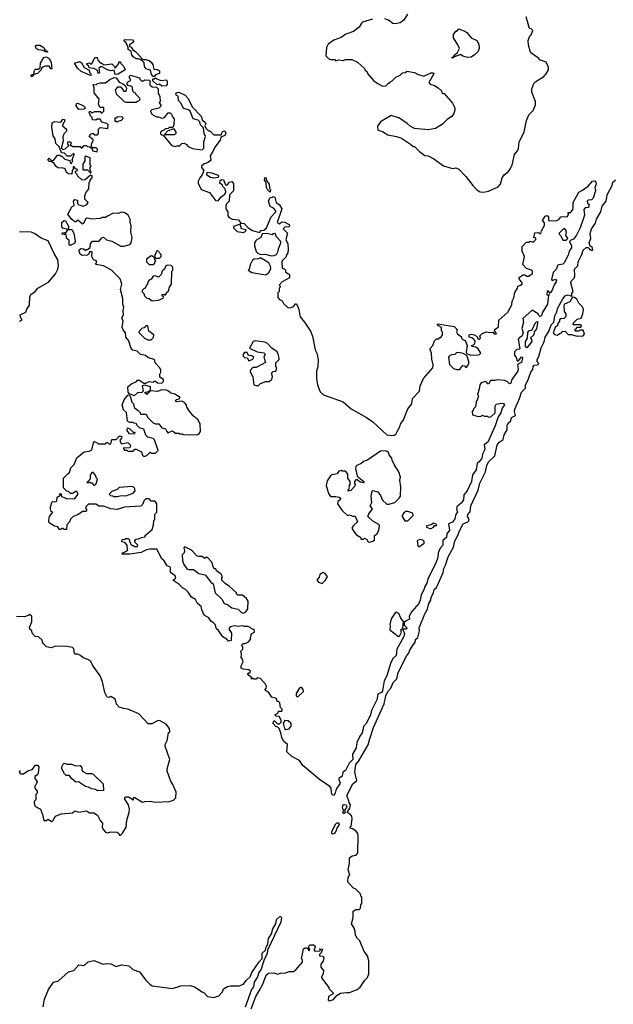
# Model space of a CAD drawing. Extents: x 2293139 to 2515392, y 824115 to 1006937.
# Tile 161 of 256: x 2402346 to 2407940, y 913886 to 923167. Entities that reach past the tile are written whole.
import ezdxf

# ---------------------------------------------------------------- set-up
doc = ezdxf.new("R2010")
doc.units = 0

msp = doc.modelspace()

# ---------------------------------------------------------------- linework, layer by layer
at = {"layer": '0CON10XD'}
for points in [[(2406001.7, 923218.3), (2405966.4, 923163.6), (2405931.7, 923138.3), (2405885, 923127.5), (2405861.7, 923131.7), (2405821.7, 923161.7), (2405785.9, 923175.9)], [(2405669.7, 923170.3), (2405577.9, 923142.1), (2405567, 923133), (2405546.2, 923095), (2405492.5, 923055), (2405420.9, 923029.1), (2405375, 922998.8), (2405305, 922974.2), (2405254, 922935), (2405236.7, 922905), (2405230, 922825), (2405255, 922800), (2405275, 922790), (2405315, 922790), (2405325, 922780), (2405355, 922787.5), (2405395, 922782.5), (2405415, 922790), (2405475, 922790), (2405530, 922765), (2405600, 922705), (2405600, 922695), (2405620, 922675), (2405625, 922660), (2405680, 922595), (2405715, 922567.5), (2405765, 922540), (2405797, 922543), (2405825, 922570), (2405835, 922570), (2405840, 922585), (2405855, 922590), (2405890, 922625), (2405930, 922645), (2405953, 922667), (2405985, 922670), (2405995, 922680), (2406065, 922670), (2406095, 922652.5), (2406153.8, 922633.8), (2406220, 922665), (2406245, 922666.7), (2406247.5, 922655), (2406200, 922575), (2406215, 922560), (2406255, 922547.5), (2406290, 922525), (2406320, 922495), (2406325, 922480), (2406335, 922470), (2406345, 922470), (2406425, 922380), (2406447.5, 922335), (2406447.5, 922315), (2406436.7, 922283.3), (2406417.5, 922255), (2406375, 922227.5), (2406329.3, 922180.7), (2406265, 922140), (2406195, 922127.5), (2406065, 922142.5), (2406025, 922162.5), (2405998.3, 922188.3), (2405925, 922240), (2405845, 922262.5), (2405745, 922202.5), (2405718.3, 922161.7), (2405720, 922125), (2405765, 922112.5), (2405815, 922082.5), (2405897, 922067), (2405945, 922050), (2406030, 921995), (2406053, 921973), (2406065, 921970), (2406113.6, 921923.6), (2406165, 921887.5), (2406195, 921882.5), (2406250, 921855), (2406339.3, 921789.3), (2406423.6, 921763.6), (2406455, 921770), (2406485, 921757.5), (2406549.3, 921689.3), (2406615, 921602.5), (2406655, 921562.5), (2406683.6, 921543.6), (2406715, 921540), (2406765, 921550), (2406855, 921591.2), (2406876.2, 921615), (2406893.3, 921675), (2406910, 921705), (2406947.7, 921732.3), (2406966.1, 921753.9), (2406986.7, 921795), (2407010, 921895), (2407038.3, 921931.7), (2407046.4, 921953.6), (2407052.5, 922015), (2407100, 922105), (2407122.5, 922215), (2407145, 922270), (2407185, 922310), (2407207, 922363), (2407207, 922397), (2407172.5, 922485), (2407172.5, 922515), (2407190, 922565), (2407210, 922585), (2407285, 922632.5), (2407307.5, 922655), (2407327.5, 922695), (2407327.5, 922715), (2407307.5, 922765), (2407247, 922787), (2407235, 922802.5), (2407163.3, 922855), (2407155, 922870), (2407140, 922925), (2407138.3, 922971.7), (2407150, 923005), (2407167, 923023), (2407180, 923065), (2407165, 923080), (2407150, 923085), (2407117.5, 923195)], [(2406425, 922804), (2406420, 922805), (2406422.5, 922815), (2406433.3, 922816.7), (2406445, 922836.2), (2406471.4, 922858.6), (2406490, 922895), (2406475, 922930), (2406433.3, 922995), (2406433, 923027), (2406455, 923060), (2406465, 923060), (2406485, 923080), (2406531.7, 923061.7), (2406560, 923045), (2406600, 922995), (2406655, 922970), (2406672.5, 922935), (2406676.7, 922895), (2406663.3, 922865), (2406632.5, 922835), (2406600, 922815), (2406565, 922810), (2406523, 922823), (2406506.4, 922836.4), (2406493.9, 922836.1), (2406442.5, 922817.5), (2406425, 922804)], [(2403615, 922630), (2403605, 922630), (2403589.3, 922649.3), (2403580, 922690), (2403533.6, 922703.6), (2403523.3, 922725), (2403518.8, 922758.8), (2403509.3, 922769.3), (2403488.3, 922788.3), (2403465, 922797.5), (2403445, 922797.5), (2403415, 922817.5), (2403402.5, 922835), (2403398.3, 922868.3), (2403367.5, 922885), (2403370, 922905), (2403348.3, 922948.3), (2403330, 922965), (2403335, 922980), (2403408.3, 922978.3), (2403420, 922965), (2403420, 922955), (2403381.7, 922928.3), (2403380, 922915), (2403396.4, 922906.4), (2403411.7, 922881.7), (2403437.7, 922867.7), (2403487.5, 922815), (2403491.7, 922801.7), (2403515, 922790), (2403535, 922792.5), (2403565, 922783.3), (2403585.9, 922765.9), (2403600, 922745), (2403611.7, 922701.7), (2403646.4, 922696.4), (2403662.5, 922685), (2403665, 922660), (2403625, 922647.5), (2403615, 922630)], [(2402605, 922860), (2402585, 922862.5), (2402567.5, 922877.5), (2402523, 922883), (2402505, 922892.5), (2402493, 922917), (2402505, 922926.7), (2402536.1, 922926.1), (2402573, 922903), (2402580, 922890), (2402610, 922865), (2402605, 922860)], [(2402455, 922630), (2402452.5, 922635), (2402465, 922650), (2402480, 922650), (2402485, 922690), (2402495, 922700), (2402525, 922700), (2402538.3, 922711.7), (2402543, 922757), (2402575, 922810), (2402595, 922817.5), (2402625, 922800), (2402642.5, 922765), (2402650, 922705), (2402640, 922705), (2402625, 922730), (2402585, 922727.5), (2402565, 922720), (2402551.7, 922708.3), (2402550, 922695), (2402515, 922660), (2402480, 922650), (2402465, 922632.5), (2402455, 922630)], [(2403015, 922640), (2402927, 922677), (2402890.7, 922710.7), (2402863.6, 922756.4), (2402905, 922770), (2402915, 922770), (2402929.3, 922759.3), (2402955, 922717.5), (2403000, 922690), (2403005, 922670), (2403017.5, 922655), (2403020, 922645), (2403015, 922640)], [(2403245, 922650), (2403235, 922690), (2403205, 922683.3), (2403175, 922692.5), (2403125, 922722.5), (2403108.3, 922721.7), (2403091.7, 922708.3), (2403097.5, 922665), (2403085, 922660), (2403080, 922685), (2403068.3, 922698.3), (2403045, 922707.5), (2403001.7, 922711.7), (2402998.3, 922728.3), (2402980, 922745), (2402980, 922755), (2403005, 922760), (2403015, 922750), (2403025, 922750), (2403055, 922810), (2403075, 922810), (2403082.5, 922785), (2403105, 922760), (2403115, 922760), (2403142.5, 922742.5), (2403215, 922750), (2403240, 922725), (2403245, 922710), (2403280, 922755), (2403281.7, 922768.3), (2403295, 922770), (2403300, 922755), (2403327.5, 922725), (2403340, 922695), (2403275, 922652.5), (2403245, 922650)], [(2403180.7, 921319.3), (2403155, 921302.5), (2403125, 921302.5), (2403105, 921292.5), (2403025, 921287.5), (2402983.3, 921296.7), (2402968.3, 921291.7), (2402945, 921240), (2402935, 921242.5), (2402895, 921277.5), (2402875, 921260), (2402865, 921260), (2402835, 921287.5), (2402800, 921335), (2402837, 921403), (2402860, 921415), (2402853.3, 921455), (2402865, 921472.5), (2402890, 921465), (2402890, 921435), (2402903, 921423), (2402945, 921410), (2402977.5, 921425), (2402990, 921445), (2402960, 921475), (2402960, 921505), (2402970, 921535), (2402997, 921573), (2403000, 921635), (2403010, 921645), (2403010, 921655), (2403030, 921675), (2403030, 921695), (2403015, 921700), (2402963.6, 921656.4), (2402935, 921653.3), (2402890, 921695), (2402888.3, 921708.3), (2402871.7, 921721.7), (2402871.7, 921738.3), (2402888.3, 921741.7), (2402890, 921755), (2402871.7, 921761.7), (2402858.3, 921778.3), (2402851.7, 921778.3), (2402850, 921755), (2402840, 921745), (2402838.3, 921711.7), (2402805, 921712.5), (2402787.5, 921725), (2402775, 921760), (2402755, 921767.5), (2402705, 921770), (2402687.5, 921785), (2402668.3, 921818.3), (2402655, 921820), (2402645, 921830), (2402625, 921830), (2402611.7, 921841.7), (2402625, 921860), (2402645, 921840), (2402665, 921840), (2402701.7, 921888.3), (2402725, 921890), (2402735, 921880), (2402745, 921880), (2402773, 921853), (2402818.3, 921838.3), (2402821.7, 921821.7), (2402835, 921810), (2402847.5, 921835), (2402840, 921845), (2402860, 921895), (2402855, 921910), (2402825, 921880), (2402795, 921880), (2402768.3, 921908.3), (2402741.7, 921911.7), (2402720, 921965), (2402688.3, 921998.3), (2402680, 922045), (2402663, 922073), (2402650, 922155), (2402652.5, 922195), (2402675, 922207.5), (2402735, 922200), (2402751.7, 922228.3), (2402767.5, 922225), (2402770, 922205), (2402760, 922195), (2402750, 922165), (2402787.5, 922135), (2402787.5, 922115), (2402760, 922085), (2402752.5, 922055), (2402757.5, 922025), (2402740, 921965), (2402740, 921955), (2402751.7, 921941.7), (2402775, 921950), (2402808.3, 921981.7), (2402800, 921995), (2402800, 922015), (2402815, 922017.5), (2402830, 922005), (2402821.7, 921981.7), (2402835, 921980), (2402845, 921970), (2402915, 921970), (2402925, 921960), (2402935, 921960), (2402955, 921980), (2402975, 921980), (2402985, 921970), (2403008.3, 921968.3), (2403028.3, 921948.3), (2403035, 921930), (2403075, 921920), (2403080, 921945), (2403068.3, 921958.3), (2403035, 921960), (2403021.7, 921971.7), (2403023, 921997), (2403040, 922025), (2403040, 922035), (2403000, 922065), (2403013.6, 922086.4), (2403035, 922097.5), (2403055, 922080), (2403078.3, 922081.7), (2403090, 922095), (2403090, 922135), (2403105, 922150), (2403178.3, 922141.7), (2403180, 922175), (2403167, 922187), (2403121.7, 922201.7), (2403105, 922230), (2403075, 922230), (2403065, 922220), (2403031.7, 922221.7), (2403030, 922245), (2403010, 922265), (2403010, 922275), (2403000, 922285), (2403005, 922300), (2403015, 922300), (2403025, 922290), (2403055, 922300), (2403105, 922300), (2403115, 922290), (2403125, 922290), (2403140, 922305), (2403140, 922335), (2403135, 922340), (2403105, 922340), (2403088.3, 922368.3), (2403096.4, 922416.4), (2403048.3, 922478.3), (2403047.5, 922525), (2403040, 922555), (2403067, 922553), (2403080, 922565), (2403105, 922572.5), (2403155, 922572.5), (2403195, 922602.5), (2403235, 922622.5), (2403255, 922620), (2403285, 922577.5), (2403316.4, 922566.4), (2403340, 922545), (2403351.7, 922521.7), (2403345, 922490), (2403335, 922490), (2403301.7, 922531.7), (2403268.3, 922531.7), (2403247.5, 922505), (2403256.4, 922466.4), (2403330, 922395), (2403345, 922390), (2403445, 922390), (2403455, 922400), (2403468.3, 922401.7), (2403480, 922415), (2403478.3, 922428.3), (2403440, 922465), (2403440, 922475), (2403425, 922480), (2403413, 922493), (2403408.3, 922528.3), (2403395, 922540), (2403373, 922543), (2403358.3, 922558.3), (2403360.7, 922579.3), (2403390, 922595), (2403390, 922605), (2403380, 922615), (2403380, 922635), (2403390, 922645), (2403475, 922620), (2403481.7, 922601.7), (2403495, 922590), (2403515, 922590), (2403525, 922600), (2403567.5, 922597.5), (2403580, 922585), (2403573, 922577), (2403571.7, 922551.7), (2403595, 922532.5), (2403635, 922530), (2403650, 922515), (2403650, 922475), (2403666.7, 922445), (2403670, 922395), (2403660, 922385), (2403680, 922355), (2403657.5, 922332.5), (2403591.7, 922318.3), (2403580, 922305), (2403592.5, 922275), (2403635, 922250), (2403655, 922250), (2403685, 922237.5), (2403710, 922245), (2403745, 922290), (2403765, 922290), (2403776.7, 922276.7), (2403785, 922250), (2403801.7, 922231.7), (2403797.5, 922175), (2403788.3, 922151.7), (2403755, 922150), (2403745, 922140), (2403723, 922137), (2403695, 922120), (2403685, 922120), (2403673, 922107), (2403671.7, 922091.7), (2403685, 922080), (2403698.3, 922078.3), (2403770.7, 921990.7), (2403788.3, 921978.3), (2403815, 921972.5), (2403835, 921980), (2403845, 921970), (2403875, 922000), (2403895, 922002.5), (2403919.3, 921989.3), (2403935, 921970), (2403973.6, 921953.6), (2404065, 921940), (2404080, 921955), (2404080, 922015), (2404097.5, 922065), (2404083.3, 922095), (2404077.5, 922147.5), (2404050, 922175), (2404042.5, 922205), (2404029.3, 922219.3), (2403980.7, 922230.7), (2403953, 922303), (2403937, 922317), (2403890.7, 922330.7), (2403867.3, 922377.3), (2403842.5, 922405), (2403840, 922445), (2403823.3, 922453.3), (2403817.5, 922465), (2403825, 922480), (2403845, 922482.5), (2403905, 922456.7), (2403933.8, 922425), (2403970, 922345), (2404055, 922257.5), (2404070, 922215), (2404095, 922200), (2404100, 922185), (2404090, 922165), (2404100, 922145), (2404125, 922120), (2404138.3, 922118.3), (2404175, 922080), (2404245, 922080), (2404253.9, 922106.1), (2404265, 922117.5), (2404275, 922120), (2404281.7, 922111.7), (2404287.5, 922095), (2404280, 922075), (2404241.7, 922058.3), (2404235, 922030), (2404183.9, 921966.1), (2404167.5, 921925), (2404149.3, 921900.7), (2404142.5, 921885), (2404147.5, 921845), (2404142.5, 921835), (2404115, 921816.7), (2404083, 921807), (2404060, 921785), (2404060, 921775), (2404080, 921745), (2404067, 921703), (2404042.5, 921675), (2404027.5, 921645), (2404027.5, 921625), (2404057, 921567), (2404135, 921537.5), (2404191.7, 921461.7), (2404215, 921460), (2404242.5, 921495), (2404279.3, 921520.7), (2404290, 921545), (2404281.7, 921571.7), (2404260, 921595), (2404258.3, 921608.3), (2404232.5, 921625), (2404235, 921650), (2404248.3, 921661.7), (2404266.1, 921656.1), (2404285, 921610), (2404305, 921610), (2404320, 921635), (2404345, 921640), (2404361.7, 921621.7), (2404362.5, 921555), (2404322.5, 921515), (2404318.8, 921455), (2404295, 921432.5), (2404288.3, 921411.7), (2404287.5, 921385), (2404307.5, 921355), (2404308.3, 921318.3), (2404320.7, 921300.7), (2404347, 921287), (2404409.5, 921279.5), (2404430, 921250), (2404462.5, 921245), (2404497, 921207), (2404539.3, 921179.3), (2404605, 921160), (2404621.7, 921178.3), (2404647, 921183), (2404672.5, 921205), (2404715, 921310), (2404760, 921355), (2404760, 921365), (2404739.3, 921389.3), (2404707, 921407), (2404690, 921455), (2404705, 921490), (2404727, 921493), (2404735, 921500), (2404750, 921495), (2404763, 921443), (2404795, 921422.5), (2404817.5, 921385), (2404772.5, 921255), (2404795, 921242.5), (2404815, 921260), (2404845, 921257.5), (2404885, 921237.5), (2404890, 921225), (2404887, 921213), (2404845, 921210), (2404830, 921195), (2404870, 921155), (2404852.5, 921095), (2404872.5, 921055), (2404877.5, 921005), (2404871.7, 920968.3), (2404857.5, 920945), (2404857, 920933), (2404820, 920895), (2404817.5, 920885), (2404820, 920825), (2404838.3, 920818.3), (2404850, 920805), (2404851.7, 920791.7), (2404875, 920770), (2404890, 920765), (2404890, 920735), (2404820, 920695), (2404790, 920665), (2404800, 920655), (2404800, 920645), (2404790, 920635), (2404790, 920605), (2404778.3, 920591.7), (2404778.3, 920548.3), (2404795, 920530), (2404818.3, 920518.3), (2404830.7, 920490.7), (2404875, 920450), (2404905, 920452.5), (2404926.4, 920463.6), (2404945, 920487.5), (2404955, 920487.5), (2404973.3, 920446.7), (2404990, 920365), (2405031.2, 920315), (2405085, 920231.2), (2405105.7, 920185), (2405131.4, 920055), (2405146.7, 920025), (2405159.2, 919965), (2405157.1, 919895), (2405142.5, 919855), (2405144, 919785), (2405152, 919725), (2405178.3, 919658.3), (2405210, 919630), (2405395, 919564.2), (2405468.3, 919498.3), (2405615, 919416.4), (2405674, 919375), (2405805, 919254), (2405855, 919246.2), (2405875, 919251.2), (2405889.5, 919260.5), (2405903.3, 919285), (2405929.5, 919330.5), (2405934, 919355), (2405963.6, 919396.4), (2406005, 919497.5), (2406042.5, 919545), (2406046.7, 919595), (2406113.6, 919666.4), (2406121.2, 919715), (2406152.5, 919785), (2406240, 919885), (2406243, 919913), (2406228.3, 919968.3), (2406227.5, 920025), (2406213.6, 920053.6), (2406213.6, 920066.4), (2406240, 920095), (2406255, 920140), (2406275, 920160), (2406295, 920160), (2406305, 920170), (2406315, 920170), (2406330, 920195), (2406330, 920225), (2406320, 920235), (2406320, 920265), (2406291.7, 920281.7), (2406283, 920293), (2406285, 920300), (2406440, 920275), (2406467, 920247), (2406462.5, 920225), (2406472.5, 920205), (2406508.3, 920178.3), (2406510, 920165), (2406521.7, 920151.7), (2406542.5, 920142.5), (2406562.5, 920095), (2406553, 920033), (2406560, 920020), (2406588.8, 920008.8), (2406656.1, 920003.9), (2406678.3, 920011.7), (2406690, 920025), (2406667.5, 920065), (2406645, 920080), (2406610, 920085), (2406600, 920095), (2406625, 920102.5), (2406636.4, 920113.6), (2406639.3, 920139.3), (2406616.1, 920166.1), (2406580, 920175), (2406580, 920195), (2406605, 920203.3), (2406630, 920195), (2406650, 920185), (2406660, 920175), (2406660, 920165), (2406675, 920152.5), (2406687.5, 920165), (2406683, 920187), (2406705, 920210)], [(2403685, 922540), (2403665, 922560), (2403641.7, 922551.7), (2403601.7, 922591.7), (2403601.7, 922608.3), (2403615, 922610), (2403625, 922620), (2403631.7, 922611.7), (2403675, 922592.5), (2403728.3, 922598.3), (2403737.5, 922585), (2403737.5, 922555), (2403725, 922542.5), (2403685, 922540)], [(2402905, 922320), (2402880, 922355), (2402881.7, 922378.3), (2402895, 922380), (2402947.5, 922355), (2402967.5, 922335), (2402955, 922322.5), (2402905, 922320)], [(2403265, 922200), (2403275, 922210), (2403305, 922220), (2403320, 922235), (2403318.3, 922248.3), (2403265, 922250), (2403255, 922240), (2403241.7, 922238.3), (2403241.7, 922211.7), (2403255, 922210), (2403265, 922200)], [(2403805, 922080), (2403715, 922080), (2403710, 922085), (2403741.7, 922118.3), (2403795, 922140), (2403817.5, 922105), (2403817, 922093), (2403805, 922080)], [(2403015, 921720), (2403020, 921735), (2403010, 921745), (2403010, 921775), (2403020, 921785), (2403010, 921795), (2403010, 921865), (2402965, 921880), (2402960, 921875), (2402960, 921835), (2402940, 921805), (2402940, 921755), (2402945, 921750), (2402985, 921750), (2403015, 921720)], [(2404175, 921672.5), (2404145, 921680), (2404110.7, 921700.7), (2404111.7, 921728.3), (2404155, 921722.5), (2404215, 921700), (2404220, 921695), (2404215, 921680), (2404175, 921672.5)], [(2404527.1, 913845), (2404571.5, 913958.5), (2404603.3, 914013.3), (2404636.1, 914075), (2404670, 914160), (2404689.7, 914180.3), (2404743.8, 914183.8), (2404775, 914170), (2404805, 914180), (2404853.9, 914183.9), (2404885, 914196), (2404925, 914196.7), (2404945, 914207.5), (2405010, 914285), (2405010, 914305), (2405002.5, 914315), (2405021.7, 914408.3), (2405035, 914420), (2405055, 914420), (2405060, 914405), (2405075, 914390), (2405080, 914405), (2405070, 914415), (2405070, 914435), (2405083, 914447), (2405115, 914446.7), (2405130, 914435), (2405127, 914413), (2405120, 914405), (2405120, 914395), (2405128.3, 914388.3), (2405175, 914390), (2405180, 914395), (2405170, 914405), (2405175, 914410), (2405200, 914405), (2405188.3, 914371.7), (2405170, 914355), (2405171.7, 914341.7), (2405205, 914340), (2405212.5, 914325), (2405207, 914293), (2405182.5, 914265), (2405183.3, 914235), (2405210, 914205), (2405207, 914173), (2405190, 914145), (2405190, 914135), (2405260, 914045), (2405260, 914035), (2405300, 913995), (2405300, 913985), (2405255, 913960), (2405251.7, 913921.7), (2405265, 913920), (2405303, 913933), (2405337, 913973), (2405368.3, 913991.7), (2405425, 913998.8), (2405455, 913996.2), (2405525, 914026.7), (2405555, 914047.5), (2405597, 914113), (2405625, 914137.5), (2405636, 914175), (2405636.1, 914296.1), (2405623.6, 914343.6), (2405593.3, 914385), (2405550, 914485), (2405520, 914515), (2405520, 914525), (2405510, 914535), (2405507.5, 914575), (2405497.5, 914605), (2405472.5, 914645), (2405487.5, 914705), (2405490, 914765), (2405515, 914780), (2405545, 914780), (2405558.3, 914791.7), (2405560, 914825), (2405570, 914835), (2405570, 914895), (2405560, 914905), (2405558.3, 914928.3), (2405515, 914970), (2405490.7, 914980.7), (2405445, 915030), (2405438.3, 915048.3), (2405442.5, 915085), (2405457.5, 915105), (2405442.5, 915155), (2405452.5, 915215), (2405452.5, 915267.5), (2405480, 915285), (2405517, 915293), (2405532.5, 915315), (2405536.7, 915475), (2405533.3, 915495), (2405517.7, 915517.7), (2405481.7, 915541.7), (2405460, 915545), (2405460, 915555), (2405470, 915565), (2405480, 915635), (2405475, 915660), (2405459.3, 915679.3), (2405432.5, 915695), (2405456.7, 915735), (2405462.5, 915765), (2405450, 915785), (2405448.8, 915805), (2405428.4, 915855), (2405484.6, 915965.4), (2405523.8, 915995), (2405503.1, 916073.1), (2405513.2, 916145), (2405540.4, 916179.6), (2405628.3, 916331.7), (2405641.9, 916378.1), (2405679.1, 916495), (2405781.5, 916718.5), (2405795.3, 916795), (2405815.3, 916835), (2405842.9, 916865), (2405865, 916918), (2405901.2, 916955), (2405912, 917015), (2405992.9, 917175), (2406013.2, 917196.8), (2406021.9, 917225), (2406053.1, 917275), (2406074, 917295), (2406074.4, 917325), (2406097.2, 917342.8), (2406112.7, 917405), (2406111.1, 917435), (2406163.3, 917566.7), (2406189.7, 917610.3), (2406201.2, 917665), (2406220.4, 917695), (2406224.6, 917725), (2406245.5, 917765), (2406252.1, 917795), (2406273.3, 917815), (2406293.3, 917855), (2406336.2, 917955), (2406342, 917995), (2406360, 918025), (2406384, 918105), (2406434.5, 918195), (2406447.3, 918255), (2406472.6, 918297.4), (2406494.6, 918355.4), (2406525.6, 918415), (2406567.4, 918432.6), (2406576.9, 918443.1), (2406578.6, 918465), (2406567.1, 918485), (2406567.5, 918502.5), (2406592.2, 918527.8), (2406595.7, 918585), (2406666.7, 918733.3), (2406680.9, 918799.1), (2406736.2, 918905), (2406747.5, 918965), (2406765, 918998.8), (2406823.4, 919056.6), (2406844.4, 919155), (2406865, 919183.3), (2406900.7, 919209.3), (2406910.9, 919255), (2406938.5, 919301.5), (2406938.9, 919341.1), (2406950, 919365), (2406973.3, 919385), (2406981.5, 919418.5), (2407016.7, 919435), (2407010, 919475), (2407013.1, 919495), (2407056.4, 919595), (2407074.5, 919655.5), (2407111.2, 919695), (2407111.9, 919725), (2407134, 919765), (2407161.5, 919845), (2407181.7, 919868.3), (2407185, 919898.8), (2407195, 919910), (2407225.8, 919914.2), (2407236.7, 919925), (2407223.3, 919943.3), (2407221.2, 919965), (2407237, 919993), (2407261.5, 920075), (2407288.5, 920131.5), (2407298, 920175), (2407331.6, 920228.4), (2407355, 920290), (2407380, 920315), (2407387.9, 920375), (2407407.9, 920412.1), (2407414.8, 920445.2), (2407463.7, 920536.3), (2407485, 920563.1), (2407513.3, 920573.3), (2407545, 920560), (2407550, 920565), (2407550, 920585), (2407562.5, 920605), (2407538, 920685), (2407546, 920705), (2407570.5, 920729.5), (2407576.8, 920753.2), (2407574, 920816), (2407604.2, 920845.8), (2407607.5, 920885), (2407642, 920955), (2407654.2, 920995), (2407685, 921020), (2407705, 921020), (2407715, 921000), (2407725, 921000), (2407735, 920990), (2407747, 920993), (2407740, 921025), (2407721.7, 921031.7), (2407713.3, 921065), (2407728, 921105), (2407721.7, 921151.7), (2407734.4, 921195), (2407772.4, 921247.6), (2407780, 921285), (2407821.1, 921355), (2407835, 921410), (2407872.5, 921455), (2407881.4, 921515), (2407930, 921605), (2407935.8, 921634.2), (2407961.2, 921658.8)], [(2404705, 921540), (2404685, 921560), (2404672.5, 921585), (2404670, 921625), (2404652.5, 921655), (2404655, 921680), (2404670, 921675), (2404670, 921655), (2404697, 921617), (2404700, 921575), (2404710, 921565), (2404705, 921540)], [(2406705, 920210), (2406745, 920223.8), (2406775, 920217.5), (2406805, 920222.5), (2406817.5, 920205), (2406835, 920202.5), (2406835.9, 920215.9), (2406820, 920235), (2406823.6, 920246.4), (2406857, 920273), (2406861.2, 920335), (2406945, 920410), (2406985, 920480), (2406986.7, 920515), (2407002.5, 920545), (2407011.2, 920595), (2407037.5, 920635), (2407040, 920655), (2407066.7, 920663.3), (2407080, 920675), (2407080, 920685), (2407052.5, 920725), (2407053, 920737), (2407088.3, 920761.7), (2407105, 920762.5), (2407125, 920750), (2407145, 920750), (2407177.5, 920775), (2407177, 920797), (2407170, 920805), (2407123, 920823), (2407088.3, 920858.3), (2407102.5, 920935), (2407080, 920985), (2407081.7, 921028.3), (2407121.7, 921068.3), (2407145, 921070), (2407155, 921080), (2407185, 921070), (2407210, 921095), (2407208.3, 921108.3), (2407190, 921115), (2407201.7, 921158.3), (2407235, 921160), (2407245, 921150), (2407258.3, 921151.7), (2407263, 921177), (2407291.7, 921228.3), (2407291.7, 921251.7), (2407272.5, 921275), (2407296.4, 921313.6), (2407315, 921320), (2407322.5, 921315), (2407330, 921305), (2407330, 921275), (2407335, 921270), (2407406.4, 921273.6), (2407426.4, 921283.6), (2407445, 921307.5), (2407465, 921312.5), (2407505, 921310), (2407520, 921335), (2407511.7, 921348.3), (2407535, 921350), (2407557.5, 921375), (2407562.5, 921395), (2407560, 921445), (2407615, 921542.5), (2407650.5, 921559.5), (2407702.7, 921597.3), (2407745, 921646), (2407765, 921646.7), (2407775.9, 921635.9), (2407778, 921615), (2407766.7, 921585), (2407771.2, 921555), (2407749.5, 921485), (2407735, 921469.4), (2407703, 921467), (2407692.5, 921455), (2407696.2, 921436.2), (2407712.5, 921425), (2407705, 921397.5), (2407675, 921392.5), (2407663.3, 921376.7), (2407668.9, 921325), (2407628.5, 921205), (2407593.1, 921135), (2407565, 921099.2), (2407540.5, 921089.5), (2407527.5, 921075), (2407545.4, 921035), (2407545.4, 921015), (2407524, 920985), (2407515, 920946.2), (2407476.7, 920875), (2407465, 920861.4), (2407425, 920857.5), (2407411.7, 920848.3), (2407407, 920823), (2407372.5, 920785), (2407358.3, 920718.3), (2407365, 920710), (2407395, 920720), (2407403.8, 920705), (2407400.8, 920695), (2407380.9, 920669.1), (2407365, 920616.2), (2407345, 920590), (2407325, 920612.5), (2407317.5, 920605), (2407313.3, 920573.3), (2407330, 920570), (2407337, 920577), (2407330, 920570), (2407320.9, 920485), (2407270.8, 920405), (2407263.8, 920375), (2407248.8, 920368.8), (2407239.3, 920379.3), (2407233, 920393), (2407175, 920427.5), (2407088.3, 920351.7), (2407092.5, 920315), (2407077.5, 920255), (2407090, 920215), (2407076.4, 920183.6), (2407060, 920175), (2407042.5, 920155), (2407057.5, 920065), (2407055, 920060), (2407031.7, 920058.3), (2407010, 920035), (2407007.5, 920015), (2407007.5, 920005), (2407023.6, 919983.6), (2407035, 919952.5), (2407045, 919952.5), (2407075, 919988.8), (2407085, 919986.2), (2407085, 919980), (2407074.2, 919935), (2407045.7, 919924.3), (2407038, 919915), (2407044.2, 919875), (2407040.6, 919855), (2406983.3, 919776.7), (2406975, 919740), (2406963, 919733), (2406943.6, 919753.6), (2406916.4, 919766.4), (2406845, 919773.3), (2406823.6, 919766.4), (2406783, 919767), (2406765, 919730), (2406753.6, 919733.6), (2406750, 919745), (2406735, 919757.5), (2406695, 919742.5), (2406682.5, 919725), (2406677, 919683), (2406660, 919635), (2406667, 919627), (2406667.5, 919605), (2406648.3, 919561.7), (2406641.7, 919518.3), (2406621.7, 919498.3), (2406620, 919485), (2406610, 919475), (2406611.7, 919441.7), (2406665, 919427.5), (2406695, 919430), (2406705, 919440), (2406725, 919430), (2406755, 919430), (2406765, 919420), (2406785, 919422.5), (2406825, 919460), (2406827.5, 919525), (2406837, 919543), (2406885, 919552.9), (2406905, 919550), (2406914.3, 919535), (2406892.9, 919505), (2406878.8, 919461.2), (2406855.3, 919424.7), (2406825, 919340), (2406756.7, 919185), (2406721.8, 919158.2), (2406728.9, 919115), (2406707.5, 919072.5), (2406701.2, 919035), (2406678.5, 919001.5), (2406657.2, 918982.8), (2406647.6, 918925), (2406612.5, 918877.5), (2406604.7, 918815), (2406561.2, 918725), (2406532.8, 918687.2), (2406527.3, 918642.7), (2406508.5, 918611.5), (2406465.6, 918575), (2406462.2, 918555), (2406470.9, 918525), (2406457.1, 918505), (2406445, 918460.6), (2406425, 918429.6), (2406388, 918415), (2406396.6, 918355), (2406370.4, 918319.6), (2406368.5, 918285), (2406332.7, 918257.3), (2406333.6, 918215), (2406307.8, 918185), (2406288.9, 918141.1), (2406287.7, 918095), (2406262.7, 918032.7), (2406193.4, 917895), (2406184.1, 917855), (2406163.3, 917825), (2406155.9, 917794.1), (2406128.4, 917745), (2406118.9, 917695), (2406105.7, 917664.3), (2406041.4, 917588.6), (2406015.8, 917544.2), (2406018.8, 917515), (2405988.8, 917501.2), (2405970, 917485), (2405968.3, 917458.3), (2405995, 917435.8), (2405993, 917427), (2405985, 917421.5), (2405965, 917422.5), (2405957.5, 917415), (2405971.5, 917385), (2405965.7, 917354.3), (2405900, 917235), (2405894.7, 917175), (2405863.8, 917145), (2405841.7, 917098.3), (2405805, 916981.2), (2405781.8, 916935), (2405765, 916840), (2405755.2, 916824.8), (2405721.5, 916808.5), (2405710.3, 916755), (2405660.8, 916655), (2405652.2, 916615), (2405615, 916536.9), (2405586.2, 916503.8), (2405573.8, 916446.2), (2405550.4, 916415), (2405522.9, 916355), (2405516.3, 916305), (2405483.5, 916245), (2405486.1, 916195), (2405452.3, 916157.7), (2405415, 916090), (2405390.6, 916075), (2405385, 916035.8), (2405354.2, 916015), (2405351.9, 916005), (2405365.3, 915975), (2405362.9, 915965), (2405327.9, 915915), (2405319.7, 915875), (2405305, 915855.6)], [(2405305, 915855.6), (2405291.4, 915861.4), (2405283, 915887), (2405281.2, 915925), (2405269.2, 915939.2), (2405172.5, 916005), (2405015, 916136.7), (2404982.5, 916185), (2404911.7, 916221.7), (2404863.3, 916265), (2404870, 916335), (2404832.5, 916365), (2404815, 916400), (2404806.4, 916446.4), (2404790, 916485), (2404778.3, 916498.3), (2404760, 916505), (2404732.5, 916535), (2404745, 916560), (2404775, 916530), (2404795, 916530), (2404810, 916545), (2404810, 916565), (2404790, 916600), (2404763, 916603), (2404750, 916615), (2404778.3, 916631.7), (2404785, 916650), (2404815, 916650), (2404820, 916655), (2404818.3, 916668.3), (2404803, 916683), (2404798.3, 916728.3), (2404785, 916740), (2404771.7, 916741.7), (2404765, 916770), (2404721.7, 916781.7), (2404689.3, 916829.3), (2404663.6, 916843.6), (2404660, 916855), (2404670, 916865), (2404672.5, 916885), (2404662.5, 916905), (2404616.4, 916956.4), (2404585, 916962.5), (2404575, 916950), (2404555, 916950), (2404545, 916960), (2404531.7, 916951.7), (2404530, 916965), (2404492.5, 916995), (2404505, 917010), (2404515, 917010), (2404520, 917025), (2404505, 917037.5), (2404453.6, 917043.6), (2404432.5, 917055), (2404433.3, 917075), (2404453.3, 917115), (2404445, 917140), (2404432.5, 917155), (2404437.5, 917185), (2404430, 917215), (2404450, 917235), (2404450, 917255), (2404440, 917265), (2404440, 917275), (2404453, 917287), (2404471.7, 917288.3), (2404501.7, 917301.7), (2404520, 917325), (2404520, 917345), (2404531.7, 917378.3), (2404560, 917395), (2404555, 917420), (2404545, 917420), (2404525, 917430), (2404515, 917442.5), (2404495, 917448.8), (2404465, 917446.7), (2404445, 917453.3), (2404405, 917446.7), (2404375, 917453.3), (2404330, 917445), (2404317.5, 917425), (2404342.5, 917385), (2404340, 917315), (2404315, 917310), (2404298.3, 917328.3), (2404260.7, 917350.7), (2404219.3, 917409.3), (2404200, 917425), (2404187.5, 917465), (2404173, 917483), (2404147, 917497), (2404128.3, 917528.3), (2404085, 917552.5), (2404063, 917603), (2404055.9, 917635.9), (2404022.5, 917665), (2404003, 917703), (2403965, 917722.5), (2403935, 917770), (2403910, 917795), (2403880.7, 917810.7), (2403846, 917846), (2403790, 917885), (2403817, 917903), (2403812.5, 917925), (2403767.5, 917955), (2403766.2, 918006.2), (2403735, 918020), (2403706.7, 918065), (2403684.2, 918084.2), (2403637.5, 918175), (2403573.9, 918176.1), (2403541.2, 918168.8), (2403490, 918145), (2403385, 918127.5), (2403315, 918130), (2403310, 918135), (2403320, 918145), (2403347, 918153), (2403363, 918167), (2403360, 918215), (2403338.3, 918238.3), (2403310, 918245), (2403311.7, 918268.3), (2403338.3, 918271.7), (2403345, 918277.5), (2403367, 918277), (2403380, 918265), (2403380, 918245), (2403390, 918235), (2403390, 918225), (2403405, 918210), (2403415, 918210), (2403425, 918200), (2403455, 918202.5), (2403460, 918215), (2403431.7, 918241.7), (2403430, 918255), (2403445, 918270), (2403467, 918273), (2403493, 918287), (2403528.3, 918291.7), (2403530, 918305), (2403595, 918360), (2403607.5, 918405), (2403610, 918445), (2403620, 918455), (2403620, 918505), (2403640, 918525), (2403637.5, 918605), (2403628.3, 918618.3), (2403617, 918627), (2403585, 918630), (2403565, 918650), (2403535, 918650), (2403520, 918635), (2403503, 918597), (2403487, 918583), (2403335, 918572.5), (2403265, 918550), (2403205, 918556.2), (2403135, 918580), (2403095, 918580), (2403065, 918600), (2402995, 918600), (2402970, 918575), (2402970, 918555), (2402980, 918545), (2402968.3, 918531.7), (2402938.3, 918531.7), (2402895, 918500), (2402850, 918485), (2402825, 918460), (2402817, 918433), (2402790, 918405), (2402788.3, 918361.7), (2402765, 918360), (2402755, 918370), (2402745, 918370), (2402735, 918360), (2402723, 918363), (2402707, 918387), (2402675, 918392.5), (2402623, 918423), (2402620, 918445), (2402627.5, 918485), (2402660, 918525), (2402641.7, 918531.7), (2402637.5, 918555), (2402637.5, 918575), (2402652.5, 918625), (2402688.3, 918621.7), (2402697, 918633), (2402700, 918665), (2402730, 918685), (2402720, 918695), (2402725, 918700), (2402738.3, 918698.3), (2402741.7, 918671.7), (2402775, 918660), (2402785, 918650), (2402865, 918652.5), (2402897.5, 918695), (2402885, 918720), (2402875, 918720), (2402845, 918700), (2402825, 918700), (2402805, 918720), (2402791.7, 918721.7), (2402760, 918755), (2402760, 918845), (2402801.7, 918888.3), (2402815, 918900), (2402827, 918943), (2402860, 918975), (2402885, 919037.5), (2402955, 919092.5), (2403001.7, 919098.3), (2403026.4, 919113.6), (2403045, 919190), (2403071.7, 919181.7), (2403085, 919170), (2403141.7, 919168.3), (2403155, 919170), (2403165, 919180), (2403175, 919180), (2403185, 919170), (2403205, 919170), (2403215, 919210), (2403255, 919210), (2403285, 919240), (2403305, 919240), (2403310, 919235), (2403307, 919223), (2403290, 919205), (2403295, 919180), (2403305, 919170), (2403365, 919180), (2403390, 919155), (2403385, 919130), (2403321.7, 919128.3), (2403335, 919110), (2403355, 919110), (2403365, 919100), (2403415, 919100), (2403431.7, 919118.3), (2403445, 919120), (2403493, 919093), (2403503, 919063), (2403515, 919050), (2403545, 919060), (2403575, 919090), (2403585, 919080), (2403625, 919080), (2403650, 919105), (2403616.1, 919206.1), (2403605, 919220), (2403553, 919233), (2403535, 919250), (2403515, 919307.5), (2403475, 919320), (2403455, 919340), (2403445, 919360), (2403423, 919363), (2403415, 919370), (2403385, 919370), (2403363, 919383), (2403352.5, 919465), (2403325, 919490), (2403313.3, 919535), (2403330, 919585), (2403365, 919627.5), (2403375, 919630), (2403387, 919617), (2403403, 919563), (2403420, 919545), (2403425, 919510), (2403463, 919483), (2403480, 919465), (2403485, 919450), (2403535, 919450), (2403545, 919440), (2403550.7, 919420.7), (2403605, 919367.5), (2403625, 919357.5), (2403657, 919357), (2403685, 919320), (2403720, 919310), (2403732.5, 919285), (2403745, 919270), (2403755, 919280), (2403785, 919290), (2403815, 919270), (2403845, 919270), (2403853, 919263), (2403875, 919262.5), (2403897, 919253), (2403935, 919257.5), (2404015, 919252.5), (2404035, 919260), (2404050, 919285), (2404047.5, 919355), (2404027.5, 919395), (2403982.3, 919432.3), (2403947, 919477), (2403920, 919515), (2403917.5, 919535), (2403899.3, 919559.3), (2403875, 919570), (2403823.6, 919563.6), (2403810, 919575), (2403825, 919587.5), (2403848.3, 919591.7), (2403860, 919605), (2403808, 919638), (2403770, 919645), (2403750, 919665), (2403730, 919675), (2403685, 919677.5), (2403645, 919662.5), (2403580, 919670), (2403545, 919632.5), (2403530, 919645), (2403530, 919655), (2403555, 919660), (2403565, 919670), (2403580, 919670), (2403580, 919705), (2403525, 919722.5), (2403500, 919715), (2403510, 919665), (2403497, 919653), (2403455, 919650), (2403425, 919622.5), (2403381.7, 919641.7), (2403370, 919655), (2403363.9, 919706.1), (2403403, 919737), (2403445, 919752.5), (2403455, 919767.5), (2403475, 919767.5), (2403515, 919740), (2403535, 919740), (2403565, 919757.5), (2403605, 919750), (2403615, 919760), (2403625, 919760), (2403645, 919742.5), (2403685, 919740), (2403700, 919755), (2403700, 919775), (2403668.3, 919798.3), (2403667.5, 919825), (2403677.5, 919845), (2403677.5, 919865), (2403665, 919890), (2403621.7, 919931.7), (2403620, 919955), (2403605, 919967.5), (2403553, 919983), (2403531.7, 920001.7), (2403485, 920012.5), (2403451.7, 920041.7), (2403411.7, 920051.7), (2403393, 920073), (2403375, 920140), (2403347.5, 920175), (2403346.7, 920185), (2403342.5, 920215), (2403320, 920245), (2403313.3, 920265), (2403322.5, 920325), (2403310, 920355), (2403323.8, 920385), (2403321.2, 920425), (2403328.8, 920455), (2403317.5, 920485), (2403318.3, 920538.3), (2403297.5, 920625), (2403307.5, 920675), (2403293.6, 920723.6), (2403210, 920805), (2403135, 920847.5), (2403065, 920860), (2403060, 920865), (2403070, 920875), (2403070, 920895), (2403041.7, 920901.7), (2403027.5, 920935), (2403030, 920980), (2403005, 920980), (2402996.2, 920953.8), (2402985, 920946.7), (2402935, 920943.3), (2402916.4, 920956.4), (2402906.2, 920985), (2402910, 921000), (2402925, 921010), (2402947, 921007), (2402965, 920990), (2402975, 921000), (2402985, 921000), (2403010, 921020), (2403012.5, 921055), (2403031.7, 921078.3), (2403095, 921080), (2403120, 921110), (2403135, 921117.5), (2403165, 921092.5), (2403215, 921080), (2403300.7, 921030.7), (2403329.3, 921030.7), (2403383, 921047), (2403396.7, 921065), (2403407.5, 921115), (2403392.5, 921165), (2403396.7, 921225), (2403387.5, 921255), (2403386.7, 921285), (2403370, 921325), (2403343.9, 921343.9), (2403315, 921351.2), (2403295, 921350), (2403275, 921340), (2403228.3, 921341.7), (2403180.7, 921319.3)], [(2402825, 921037.5), (2402813, 921043), (2402812.5, 921085), (2402790, 921105), (2402785, 921140), (2402742.5, 921145), (2402753, 921157), (2402765, 921160), (2402778.3, 921151.7), (2402800, 921185), (2402800, 921190), (2402753, 921203), (2402743.3, 921213.3), (2402743.3, 921255), (2402765, 921272.5), (2402779.3, 921269.3), (2402805, 921220), (2402807.5, 921202.5), (2402800, 921190), (2402838.3, 921188.3), (2402856, 921156), (2402870, 921075), (2402863, 921057), (2402835, 921043.8), (2402825, 921037.5)], [(2404455, 921160), (2404476.4, 921173.6), (2404480, 921185), (2404436.7, 921196.7), (2404425, 921240), (2404361.7, 921218.3), (2404360, 921205), (2404395, 921170), (2404455, 921160)], [(2407495, 921090), (2407510, 921105), (2407492.5, 921135), (2407497.5, 921165), (2407491.7, 921181.7), (2407475, 921200), (2407430, 921155), (2407430, 921145), (2407445, 921130), (2407465, 921090), (2407495, 921090)], [(2402345, 920326.7), (2402370, 920335), (2402353, 920363), (2402350, 920385), (2402405, 920410), (2402413.3, 920436.7), (2402437.5, 920475), (2402443, 920553), (2402452.5, 920575), (2402495, 920607.5), (2402517.5, 920635), (2402617.3, 920692.7), (2402685, 920772.5), (2402706.2, 920815), (2402713.6, 920846.4), (2402705.6, 920904.4), (2402671.5, 920961.5), (2402615, 921083.3), (2402547.6, 921107.6), (2402485, 921151.2), (2402455, 921164), (2402345, 921168.6)], [(2404715, 920940), (2404745, 920943.3), (2404767.5, 920955), (2404782.5, 920985), (2404783.6, 921006.4), (2404807.5, 921065), (2404807, 921077), (2404765, 921120), (2404755, 921150), (2404733, 921147), (2404725, 921140), (2404675, 921152.5), (2404631.7, 921148.3), (2404617.5, 921115), (2404575, 921087.5), (2404557.5, 921065), (2404557.5, 921035), (2404573, 920983), (2404590, 920965), (2404615, 920952.5), (2404663.6, 920956.4), (2404715, 920940)], [(2403665, 920920), (2403680, 920935), (2403680, 920955), (2403645, 920990), (2403631.7, 920978.3), (2403630, 920965), (2403620, 920955), (2403620, 920920), (2403665, 920920)], [(2403605, 920860), (2403618.3, 920871.7), (2403620, 920885), (2403630, 920895), (2403620, 920905), (2403620, 920920), (2403598.3, 920938.3), (2403585, 920940), (2403541.7, 920908.3), (2403540, 920885), (2403565, 920860), (2403605, 920860)], [(2404665, 920763.3), (2404695, 920782.5), (2404713, 920817), (2404710, 920845), (2404692.5, 920875), (2404615, 920922.5), (2404595, 920913.3), (2404555, 920910), (2404540.7, 920899.3), (2404517.5, 920855), (2404510, 920815), (2404500, 920805), (2404535, 920782.5), (2404665, 920763.3)], [(2403595, 920517.5), (2403655, 920522.5), (2403698.3, 920541.7), (2403700, 920555), (2403690, 920565), (2403690, 920575), (2403705, 920580), (2403718.3, 920571.7), (2403730, 920585), (2403731.7, 920598.3), (2403748.3, 920611.7), (2403757.5, 920645), (2403777, 920673), (2403780, 920795), (2403790, 920805), (2403790, 920835), (2403775, 920850), (2403735, 920852.5), (2403723.6, 920846.4), (2403710, 920815), (2403690, 920795), (2403680, 920765), (2403655, 920740), (2403625, 920752.5), (2403605, 920750), (2403585, 920720), (2403570, 920715), (2403553, 920697), (2403550, 920675), (2403540, 920665), (2403530, 920635), (2403515, 920630), (2403500, 920615), (2403501.7, 920601.7), (2403517, 920587), (2403523, 920563), (2403543, 920543), (2403565, 920537.5), (2403595, 920517.5)], [(2407595, 920182.5), (2407605, 920187.5), (2407645, 920183.3), (2407659.3, 920190.7), (2407667.5, 920205), (2407655, 920240), (2407625, 920240), (2407615, 920230), (2407585, 920230), (2407580, 920235), (2407580, 920245), (2407601.7, 920268.3), (2407635, 920270), (2407640, 920285), (2407635, 920290), (2407565, 920290), (2407560, 920295), (2407565, 920310), (2407600, 920345), (2407636.1, 920353.9), (2407652.5, 920395), (2407658.8, 920435), (2407648.8, 920458.8), (2407613.8, 920495), (2407595, 920532.5), (2407575, 920547.5), (2407555, 920550), (2407531.3, 920508.7), (2407478.8, 920485), (2407474.2, 920474.2), (2407477.5, 920415), (2407492.5, 920395), (2407491.7, 920368.3), (2407475, 920350), (2407445, 920347.5), (2407431.7, 920338.3), (2407432.5, 920325), (2407413.3, 920296.7), (2407412.5, 920285), (2407392.5, 920265), (2407374.4, 920214.4), (2407385, 920200), (2407415, 920192.5), (2407431.7, 920208.3), (2407448.3, 920211.7), (2407461.7, 920228.3), (2407485, 920230), (2407515, 920200), (2407545, 920200), (2407595, 920182.5)], [(2403585, 920150), (2403608.3, 920171.7), (2403610, 920195), (2403561.7, 920231.7), (2403555, 920280), (2403535, 920280), (2403518.3, 920261.7), (2403501.7, 920258.3), (2403470, 920225), (2403472.5, 920215), (2403523.9, 920163.9), (2403555, 920150), (2403585, 920150)], [(2407125, 920072.5), (2407113.6, 920083.6), (2407112.5, 920135), (2407132.5, 920165), (2407133, 920217), (2407145, 920232.5), (2407176, 920244), (2407204.2, 920305.8), (2407215, 920320), (2407225, 920322.5), (2407226.9, 920305), (2407215, 920253.3), (2407195.4, 920224.6), (2407190.9, 920195), (2407160.7, 920169.3), (2407173.1, 920145), (2407171.1, 920135), (2407125, 920072.5)], [(2404575, 919717.5), (2404595, 919720), (2404615, 919737.5), (2404665, 919757.5), (2404695, 919757.5), (2404722.5, 919775), (2404727.5, 919805), (2404720, 919835), (2404735, 919850), (2404760, 919855), (2404770, 919885), (2404760, 919895), (2404758.3, 919931.7), (2404790, 919965), (2404790, 919975), (2404782.5, 920015), (2404772.5, 920035), (2404720.7, 920070.7), (2404682.5, 920115), (2404655, 920126.7), (2404565, 920140), (2404547, 920133), (2404511.7, 920071.7), (2404585, 920037.5), (2404647, 920027), (2404660, 920015), (2404646.7, 919985), (2404662.5, 919935), (2404575, 919888.8), (2404543, 919887), (2404518.3, 919861.7), (2404518.3, 919848.3), (2404541.7, 919801.7), (2404552.5, 919725), (2404575, 919717.5)], [(2404505, 919950), (2404543, 919967), (2404552.5, 919985), (2404535, 919997.5), (2404501.7, 920001.7), (2404488.3, 920028.3), (2404465, 920030), (2404452.5, 920015), (2404452.5, 919995), (2404465, 919983.3), (2404488.3, 919978.3), (2404505, 919950)], [(2406495, 919870), (2406505, 919890), (2406523, 919907), (2406540, 919905), (2406543.6, 919893.6), (2406555, 919890), (2406566.7, 919903.3), (2406577.5, 919925), (2406577.5, 919945), (2406560, 920000), (2406525, 920020), (2406485, 920030), (2406463, 920027), (2406445, 920010), (2406415, 920007.5), (2406393.6, 919996.4), (2406387.5, 919985), (2406397.5, 919917.5), (2406435, 919880), (2406465, 919870), (2406495, 919870)], [(2403425, 919260), (2403381.7, 919261.7), (2403360, 919295), (2403361.7, 919318.3), (2403385, 919310), (2403415, 919280), (2403425, 919280), (2403430, 919275), (2403425, 919260)], [(2405645, 918242.5), (2405675, 918250), (2405688.3, 918261.7), (2405690, 918305), (2405715, 918320), (2405730, 918355), (2405737.5, 918395), (2405729.3, 918409.3), (2405675, 918440), (2405627.5, 918485), (2405635, 918510), (2405670, 918555), (2405650, 918585), (2405663, 918617), (2405656.7, 918675), (2405668.3, 918721.7), (2405675, 918730), (2405720, 918715), (2405745, 918683.3), (2405765, 918637.5), (2405805, 918601.2), (2405825, 918600), (2405880, 918615), (2405922.5, 918657.5), (2405933.1, 918676.9), (2405938.8, 918765), (2405928.8, 918825), (2405934, 918855), (2405918, 918905), (2405875, 918973.3), (2405856.2, 919015), (2405853.8, 919035), (2405826.7, 919065), (2405817.5, 919095), (2405793, 919103), (2405745, 919098.8), (2405625, 919014.3), (2405585, 919002.5), (2405565, 918982.5), (2405522.5, 918965), (2405512.5, 918955), (2405511.2, 918935), (2405527.5, 918865), (2405587.5, 918815), (2405590, 918805), (2405585, 918800), (2405565, 918807.5), (2405555, 918807.5), (2405525, 918830), (2405515, 918830), (2405500, 918815), (2405500, 918795), (2405507.5, 918785), (2405505, 918770), (2405465, 918730), (2405441.7, 918721.7), (2405440, 918735), (2405450, 918745), (2405453, 918777), (2405460, 918785), (2405460, 918815), (2405437.5, 918845), (2405437.5, 918885), (2405415, 918910), (2405385, 918910), (2405375, 918917.5), (2405355, 918910), (2405340, 918895), (2405340, 918885), (2405285, 918877.5), (2405273.6, 918866.4), (2405245, 918820), (2405233.8, 918775), (2405255, 918700), (2405275, 918672.5), (2405325, 918673.3), (2405357, 918667), (2405368.3, 918658.3), (2405365, 918640), (2405342.5, 918625), (2405340, 918605), (2405385, 918540), (2405435, 918492.5), (2405455, 918500), (2405485, 918487.5), (2405508.3, 918488.3), (2405530, 918435), (2405490.7, 918399.3), (2405477.5, 918375), (2405493.6, 918343.6), (2405520.7, 918310.7), (2405558.3, 918288.3), (2405561.7, 918271.7), (2405585, 918270), (2405595, 918280), (2405616.4, 918266.4), (2405630, 918245), (2405645, 918242.5)], [(2403055, 918780), (2403067, 918793), (2403080, 918835), (2403070, 918845), (2403060, 918875), (2403038.3, 918898.3), (2403025, 918900), (2403010, 918875), (2403010, 918835), (2402980, 918805), (2402995, 918800), (2403005, 918810), (2403015, 918800), (2403025, 918800), (2403045, 918780), (2403055, 918780)], [(2403265, 918672.5), (2403305, 918682.5), (2403345, 918680), (2403415, 918703.3), (2403433.3, 918725), (2403432.5, 918745), (2403426.4, 918756.4), (2403405, 918767.5), (2403283, 918757), (2403265, 918740), (2403215, 918720), (2403190, 918695), (2403203, 918683), (2403225, 918680), (2403233, 918673), (2403265, 918672.5)], [(2406005, 918443.3), (2406052.5, 918495), (2406050, 918515), (2406005, 918532.5), (2405985, 918530), (2405965, 918517.5), (2405950, 918495), (2405950, 918485), (2405975, 918443.3), (2406005, 918443.3)], [(2406210.7, 918370.7), (2406225, 918372.5), (2406245, 918382.5), (2406255, 918400), (2406275, 918400), (2406278.3, 918408.3), (2406245, 918420), (2406225, 918406.7), (2406180, 918395), (2406180, 918385), (2406210.7, 918370.7)], [(2406105, 918200), (2406115, 918202.5), (2406156.7, 918233.3), (2406157, 918247), (2406145, 918262.5), (2406115, 918266.7), (2406092.5, 918255), (2406098.3, 918208.3), (2406105, 918200)], [(2404455, 917574.2), (2404476.7, 917585), (2404496.7, 917615), (2404498.8, 917685), (2404485, 917712.5), (2404445, 917742.5), (2404401.7, 917741.7), (2404390, 917755), (2404390, 917765), (2404322.5, 917825), (2404282, 917852), (2404252.5, 917885), (2404250, 917905), (2404257.5, 917915), (2404245, 917940), (2404201.7, 917971.7), (2404195, 917990), (2404181.7, 917991.7), (2404172.5, 918002.5), (2404157.5, 918055), (2404115, 918097.5), (2404105, 918100), (2404095, 918090), (2404085, 918090), (2404067, 918107), (2404035, 918106.7), (2404015, 918113.3), (2403966.1, 918166.1), (2403901.7, 918198.3), (2403892.5, 918187.5), (2403900, 918165), (2403897, 918143), (2403878.3, 918121.7), (2403880, 918065), (2403892.3, 918032.3), (2403920, 917990), (2403937, 917983), (2403985, 917983.3), (2404035, 917948), (2404092.5, 917935), (2404146.1, 917866.1), (2404168.3, 917848.3), (2404187.5, 917765), (2404251.2, 917705), (2404272.5, 917662.5), (2404305, 917653.8), (2404345, 917623.8), (2404405, 917610), (2404435, 917578.8), (2404455, 917574.2)], [(2405195, 917852.5), (2405225, 917880), (2405246, 917915), (2405225, 917946.7), (2405205, 917956.2), (2405175, 917937.5), (2405167, 917913), (2405147.5, 917885), (2405162.5, 917865), (2405195, 917852.5)], [(2402345, 916090), (2402350, 916085), (2402340, 916075), (2402355, 916060), (2402381.7, 916058.3), (2402423, 916087), (2402465, 916100), (2402495, 916140), (2402515, 916140), (2402527.5, 916125), (2402520, 916065), (2402515, 916050), (2402490, 916035), (2402490, 916015), (2402510, 915985), (2402501.7, 915958.3), (2402490, 915945), (2402490, 915925), (2402510, 915895), (2402510, 915875), (2402500, 915865), (2402500, 915815), (2402483, 915797), (2402482.5, 915785), (2402490, 915755), (2402542.5, 915725), (2402562.5, 915675), (2402575, 915620), (2402595, 915620), (2402615, 915632.5), (2402645, 915610), (2402657.5, 915615), (2402685, 915660), (2402738.3, 915681.7), (2402845, 915690), (2402865, 915710), (2402905, 915697.5), (2402975, 915710), (2403005, 915690), (2403045, 915690), (2403079.3, 915669.3), (2403105, 915620), (2403127.5, 915595), (2403123, 915553), (2403135, 915530), (2403155, 915510), (2403175, 915502.5), (2403205, 915512.5), (2403265, 915510), (2403280, 915495), (2403285, 915480), (2403295, 915480), (2403315, 915500), (2403350, 915555), (2403357, 915623), (2403377.5, 915695), (2403380, 915725), (2403372.5, 915765), (2403338.3, 915818.3), (2403337.5, 915835), (2403347, 915843), (2403370.5, 915840.5), (2403415, 915812.5), (2403420, 915815), (2403420, 915835), (2403430, 915835), (2403505, 915790), (2403525, 915797.5), (2403575, 915800), (2403625, 915790), (2403755, 915797.5), (2403795, 915810), (2403816.1, 915833.9), (2403820, 915885), (2403789.5, 915959.5), (2403766.4, 915996.4), (2403736.2, 916085), (2403736.2, 916105), (2403760, 916195), (2403718.3, 916318.3), (2403717.5, 916335), (2403737, 916373), (2403750, 916445), (2403760, 916455), (2403757, 916487), (2403725, 916527.5), (2403665, 916560), (2403645, 916557.5), (2403591.7, 916528.3), (2403558.3, 916528.3), (2403470, 916625), (2403365, 916667.5), (2403323.6, 916673.6), (2403285, 916687.5), (2403257.5, 916715), (2403250, 916755), (2403242.5, 916765), (2403205, 916786.7), (2403185, 916777.5), (2403170.7, 916780.7), (2403147.5, 916825), (2403126.1, 916926.1), (2403103.6, 916983.6), (2403031.7, 917081.7), (2403016.1, 917116.1), (2402987, 917137), (2402943, 917153), (2402920, 917175), (2402895, 917187.5), (2402870, 917185), (2402863, 917193), (2402857, 917237), (2402845, 917250), (2402795, 917260), (2402725, 917262.5), (2402675, 917260), (2402645, 917247.5), (2402600, 917255), (2402565, 917290), (2402557, 917317), (2402525, 917350), (2402493, 917353), (2402463, 917383), (2402460, 917405), (2402443, 917423), (2402440, 917435), (2402460, 917495), (2402460, 917545), (2402435, 917560), (2402425, 917550), (2402391.7, 917538.3), (2402315, 917542.5)], [(2405915, 917352.5), (2405925, 917357.5), (2405943.8, 917395), (2405937.5, 917415), (2405957.5, 917432.5), (2405962.5, 917495), (2405937.5, 917525), (2405918.3, 917568.3), (2405895, 917582.5), (2405885, 917577.5), (2405845, 917520), (2405832.5, 917465), (2405837.5, 917455), (2405833.6, 917416.4), (2405915, 917352.5)], [(2404965, 916782.5), (2405020, 916835), (2405018.8, 916855), (2405005, 916873.3), (2404995, 916873.3), (2404978.3, 916861.7), (2404953, 916817), (2404950, 916795), (2404965, 916782.5)], [(2404855, 916477.5), (2404885, 916482.5), (2404907, 916513), (2404900, 916535), (2404875, 916557.5), (2404845, 916560), (2404830, 916535), (2404840, 916485), (2404855, 916477.5)], [(2403078.3, 915898.3), (2403061.7, 915911.7), (2403025, 915916.2), (2402995, 915932.5), (2402965, 915940), (2402901.7, 915981.7), (2402875, 915980), (2402833.3, 916015), (2402815, 916042.5), (2402785, 916042.5), (2402767, 916057), (2402742.5, 916105), (2402742.5, 916125), (2402755, 916150), (2402765, 916160), (2402795, 916150), (2402835, 916150), (2402875, 916133.3), (2402915, 916136.2), (2402932.5, 916115), (2402933, 916093), (2402941.7, 916081.7), (2402975, 916061.2), (2403025, 916062.5), (2403040, 916055), (2403132.5, 915965), (2403135, 915900), (2403078.3, 915898.3)], [(2405405, 915684), (2405393.5, 915685), (2405395, 915707.5), (2405402.5, 915715), (2405395, 915720), (2405389.3, 915745), (2405393.8, 915765), (2405405, 915770), (2405423.3, 915765), (2405428.8, 915755), (2405424, 915735), (2405407.5, 915715), (2405413.3, 915695), (2405405, 915684)], [(2405295, 915489.2), (2405286.2, 915495), (2405286.4, 915515), (2405325, 915587.5), (2405335, 915596.2), (2405346.2, 915596.2), (2405356.2, 915585), (2405352.9, 915575), (2405333.3, 915546.7), (2405325.5, 915514.5), (2405305, 915494.2), (2405295, 915489.2)], [(2402566.4, 913863.6), (2402578.8, 913935), (2402618, 914025), (2402666.1, 914093.9), (2402713.6, 914106.4), (2402806.4, 914193.6), (2402857.5, 914205), (2402903, 914257), (2402955, 914253.3), (2402992.3, 914287.7), (2403045, 914300), (2403133.9, 914263.9), (2403165, 914270), (2403205, 914267.5), (2403253.9, 914243.9), (2403305, 914257.5), (2403355, 914253.3), (2403375, 914247.5), (2403412.5, 914215), (2403475, 914193.3), (2403534, 914115), (2403572, 914075), (2403595, 914060.6), (2403785, 914036.7), (2403865, 914059.4), (2403953.6, 914063.6), (2403995, 914052.5), (2404065, 914003.3), (2404085.8, 913995.8), (2404115, 913960), (2404175, 913949.2), (2404222.5, 913965), (2404256.7, 914005), (2404266.7, 914033.3), (2404305, 914053.3), (2404335, 914060), (2404415, 914060), (2404454.5, 914075.5), (2404479.5, 914110.5), (2404519.2, 914145), (2404532.9, 914185), (2404602.2, 914287.8), (2404631.8, 914318.2), (2404631.3, 914368.7), (2404663.1, 914395), (2404668.2, 914425), (2404685.5, 914454.5), (2404690.3, 914505), (2404718.8, 914551.2), (2404731.8, 914598.2), (2404758.4, 914645), (2404766.4, 914685), (2404795, 914710.3), (2404805, 914712.9), (2404813.4, 914703.4), (2404808.3, 914661.7), (2404680.8, 914395), (2404676.8, 914363.2), (2404650.2, 914309.8), (2404622.1, 914217.9), (2404599.2, 914185), (2404588.5, 914145), (2404556.4, 914095), (2404548.3, 914051.7), (2404530.7, 914025), (2404471.3, 913858.7)]]:
    msp.add_lwpolyline(points, dxfattribs=at)

doc.saveas('drawing.dxf')
